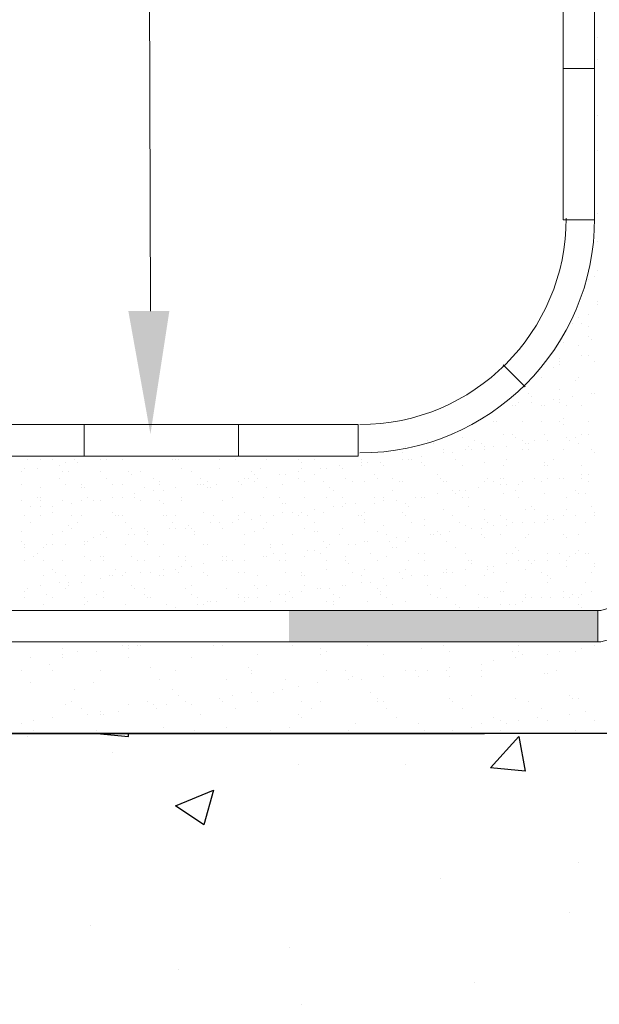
# Model space of a CAD drawing. Header units: metres. Extents: x -18 to 342, y 4 to 63.
# Tile 132 of 173: x 295.6 to 297.37, y 12.67 to 15.68. Entities that reach past the tile are written whole.
import ezdxf

# ---------------------------------------------------------------- set-up
doc = ezdxf.new("R2010")
doc.units = ezdxf.units.M
doc.header["$MEASUREMENT"] = 0
for name, color, linetype in [('PDF_hatch', 7, 'Continuous'), ('PDF_hatch-borshi', 7, 'Continuous'), ('PDF_Isogam', 7, 'Continuous'), ('PDF_kaff', 7, 'Continuous'), ('PDF_textt', 7, 'Continuous')]:
    doc.layers.add(name, color=color, linetype=linetype)

msp = doc.modelspace()

# ---------------------------------------------------------------- linework, layer by layer
at = {"layer": 'PDF_hatch', "lineweight": 25}
for points in [[(295.624, 13.4901), (295.624, 13.4901)], [(295.8359, 13.4997), (295.8359, 13.4997)], [(295.8359, 13.4997), (295.9322, 13.4901), (295.9322, 13.4997)], [(295.8841, 13.4419), (295.8841, 13.4419)], [(296.4523, 13.4034), (296.4523, 13.4034)], [(296.7798, 13.4034), (296.7798, 13.4034)], [(297.3095, 13.1049), (297.3095, 13.1049)], [(296.8857, 13.0567), (296.8857, 13.0567)], [(297.2806, 12.9508), (297.2806, 12.9508)], [(295.8167, 12.9122), (295.8167, 12.9122)], [(296.4234, 12.8448), (296.4234, 12.8448)], [(296.0863, 12.7774), (296.0863, 12.7774)], [(296.9917, 12.7389), (296.9917, 12.7389)], [(296.462, 12.6714), (296.462, 12.6714)]]:
    msp.add_lwpolyline(points, dxfattribs=at)
for points in [[(297.1265, 13.4901), (297.1458, 13.3842), (297.0398, 13.3938)], [(296.1923, 13.3264), (296.1634, 13.2204), (296.0767, 13.2782)]]:
    msp.add_lwpolyline(points, close=True, dxfattribs=at)
at = {"layer": 'PDF_hatch-borshi', "lineweight": 18}
for points in [[(297.3673, 15.6282), (297.3673, 15.6282)], [(297.3673, 15.5608), (297.3673, 15.5608)], [(297.3673, 15.3874), (297.3673, 15.3874)], [(297.3673, 15.2815), (297.3673, 15.2815)], [(297.3577, 15.0889), (297.3577, 15.0889)], [(297.3673, 15.0889), (297.3673, 15.0889)], [(297.3673, 15.0022), (297.3673, 15.0022)], [(297.3673, 14.9155), (297.3673, 14.9155)], [(297.3384, 14.8866), (297.3384, 14.8866)], [(297.3577, 14.8963), (297.3577, 14.8963)], [(297.3673, 14.8192), (297.3673, 14.8192)], [(297.3673, 14.8096), (297.3673, 14.8096)], [(297.3384, 14.7807), (297.3384, 14.7807)], [(297.2902, 14.7518), (297.2902, 14.7518)], [(297.3095, 14.7711), (297.3095, 14.7711)], [(297.3191, 14.7518), (297.3191, 14.7518)], [(297.3384, 14.7422), (297.3384, 14.7422)], [(297.2614, 14.694), (297.2614, 14.694)], [(297.3384, 14.7133), (297.3384, 14.7133)], [(297.348, 14.7036), (297.348, 14.7036)], [(297.3095, 14.6844), (297.3095, 14.6844)], [(297.2517, 14.6458), (297.2517, 14.6458)], [(297.2517, 14.6362), (297.2517, 14.6362)], [(297.3191, 14.6555), (297.3191, 14.6555)], [(297.3384, 14.6555), (297.3384, 14.6555)], [(297.3577, 14.6362), (297.3577, 14.6362)], [(297.2325, 14.617), (297.2325, 14.617)], [(297.2517, 14.6266), (297.2517, 14.6266)], [(297.1939, 14.5881), (297.1939, 14.5881)], [(297.2999, 14.5784), (297.2999, 14.5784)], [(297.2999, 14.5784), (297.2999, 14.5784)], [(297.3095, 14.5881), (297.3095, 14.5881)], [(297.1554, 14.5399), (297.1554, 14.5399)], [(297.2517, 14.5495), (297.2517, 14.5495)], [(297.348, 14.5399), (297.348, 14.5399)], [(297.3577, 14.5399), (297.3577, 14.5399)], [(297.1265, 14.511), (297.1265, 14.511)], [(297.165, 14.5303), (297.165, 14.5303)], [(297.165, 14.511), (297.165, 14.511)], [(297.2325, 14.5206), (297.2325, 14.5206)], [(297.2517, 14.5206), (297.2517, 14.5206)], [(297.2517, 14.511), (297.2517, 14.511)], [(297.2902, 14.5303), (297.2902, 14.5303)], [(297.1073, 14.5014), (297.1073, 14.5014)], [(297.1169, 14.5014), (297.1169, 14.5014)], [(297.1939, 14.5014), (297.1939, 14.5014)], [(297.2036, 14.5014), (297.2036, 14.5014)], [(297.271, 14.5014), (297.271, 14.5014)], [(297.3191, 14.5014), (297.3191, 14.5014)], [(297.0495, 14.4532), (297.0495, 14.4532)], [(297.0591, 14.4532), (297.0591, 14.4532)], [(297.1361, 14.4532), (297.1361, 14.4532)], [(297.1939, 14.4532), (297.1939, 14.4532)], [(297.2517, 14.4532), (297.2517, 14.4532)], [(297.2614, 14.4629), (297.2614, 14.4629)], [(297.3384, 14.4532), (297.3384, 14.4532)], [(297.2614, 14.4436), (297.2614, 14.4436)], [(296.8472, 14.3954), (296.8472, 14.3954)], [(296.9243, 14.4147), (296.9243, 14.4147)], [(296.9532, 14.4051), (296.9532, 14.4051)], [(296.9917, 14.3954), (296.9917, 14.3954)], [(297.0784, 14.4147), (297.0784, 14.4147)], [(297.1073, 14.4147), (297.1073, 14.4147)], [(297.1169, 14.4051), (297.1169, 14.4051)], [(297.1361, 14.3954), (297.1361, 14.3954)], [(297.1747, 14.3954), (297.1747, 14.3954)], [(297.2036, 14.4147), (297.2036, 14.4147)], [(297.2132, 14.3954), (297.2132, 14.3954)], [(297.271, 14.4051), (297.271, 14.4051)], [(297.2806, 14.3954), (297.2806, 14.3954)], [(297.2999, 14.4051), (297.2999, 14.4051)], [(297.2999, 14.4051), (297.2999, 14.4051)], [(297.3191, 14.4147), (297.3191, 14.4147)], [(297.3384, 14.4147), (297.3384, 14.4147)], [(296.7702, 14.3569), (296.7702, 14.3569)], [(296.7798, 14.3762), (296.7798, 14.3762)], [(296.8665, 14.3858), (296.8665, 14.3858)], [(296.8954, 14.3665), (296.8954, 14.3665)], [(296.8954, 14.3569), (296.8954, 14.3569)], [(296.9243, 14.3569), (296.9243, 14.3569)], [(296.9628, 14.3665), (296.9628, 14.3665)], [(296.9724, 14.3762), (296.9724, 14.3762)], [(296.982, 14.3665), (296.982, 14.3665)], [(297.0109, 14.3858), (297.0109, 14.3858)], [(297.0206, 14.3762), (297.0206, 14.3762)], [(297.0206, 14.3665), (297.0206, 14.3665)], [(297.0495, 14.3762), (297.0495, 14.3762)], [(297.088, 14.3762), (297.088, 14.3762)], [(297.1361, 14.3665), (297.1361, 14.3665)], [(297.1458, 14.3858), (297.1458, 14.3858)], [(297.1554, 14.3858), (297.1554, 14.3858)], [(297.1554, 14.3665), (297.1554, 14.3665)], [(297.2614, 14.3665), (297.2614, 14.3665)], [(297.3095, 14.3858), (297.3095, 14.3858)], [(297.348, 14.3665), (297.348, 14.3665)], [(297.3577, 14.3569), (297.3577, 14.3569)], [(295.624, 14.3376), (295.624, 14.3376)], [(295.6626, 14.3376), (295.6626, 14.3376)], [(295.7011, 14.3376), (295.7011, 14.3376)], [(295.7396, 14.328), (295.7396, 14.328)], [(295.7685, 14.3376), (295.7685, 14.3376)], [(295.7781, 14.328), (295.7781, 14.328)], [(295.8456, 14.3376), (295.8456, 14.3376)], [(295.8648, 14.3376), (295.8648, 14.3376)], [(295.8841, 14.3473), (295.8841, 14.3473)], [(295.913, 14.3376), (295.913, 14.3376)], [(296.0671, 14.3376), (296.0671, 14.3376)], [(296.0767, 14.3376), (296.0767, 14.3376)], [(296.0863, 14.3376), (296.0863, 14.3376)], [(296.2116, 14.3376), (296.2116, 14.3376)], [(296.2597, 14.3376), (296.2597, 14.3376)], [(296.356, 14.3376), (296.356, 14.3376)], [(296.4523, 14.3376), (296.4523, 14.3376)], [(296.462, 14.328), (296.462, 14.328)], [(296.5005, 14.3376), (296.5005, 14.3376)], [(296.645, 14.3376), (296.645, 14.3376)], [(296.645, 14.328), (296.645, 14.328)], [(296.6642, 14.328), (296.6642, 14.328)], [(296.7027, 14.328), (296.7027, 14.328)], [(296.7702, 14.3376), (296.7702, 14.3376)], [(296.7894, 14.3376), (296.7894, 14.3376)], [(296.7991, 14.3376), (296.7991, 14.3376)], [(296.8279, 14.3473), (296.8279, 14.3473)], [(296.8279, 14.328), (296.8279, 14.328)], [(296.9339, 14.3376), (296.9339, 14.3376)], [(297.0206, 14.328), (297.0206, 14.328)], [(297.088, 14.3376), (297.088, 14.3376)], [(297.2036, 14.328), (297.2036, 14.328)], [(297.2325, 14.3376), (297.2325, 14.3376)], [(295.6048, 14.2991), (295.6048, 14.2991)], [(295.6144, 14.3088), (295.6144, 14.3088)], [(295.6529, 14.3088), (295.6529, 14.3088)], [(295.7204, 14.3184), (295.7204, 14.3184)], [(295.73, 14.2991), (295.73, 14.2991)], [(295.7493, 14.2991), (295.7493, 14.2991)], [(295.8456, 14.2991), (295.8456, 14.2991)], [(295.9322, 14.2991), (295.9322, 14.2991)], [(295.9708, 14.2991), (295.9708, 14.2991)], [(296.096, 14.3088), (296.096, 14.3088)], [(296.1249, 14.2991), (296.1249, 14.2991)], [(296.2116, 14.3088), (296.2116, 14.3088)], [(296.3079, 14.2991), (296.3079, 14.2991)], [(296.3368, 14.3088), (296.3368, 14.3088)], [(296.4523, 14.2991), (296.4523, 14.2991)], [(296.462, 14.3088), (296.462, 14.3088)], [(296.5198, 14.3088), (296.5198, 14.3088)], [(296.539, 14.3088), (296.539, 14.3088)], [(296.5775, 14.3184), (296.5775, 14.3184)], [(296.5872, 14.3088), (296.5872, 14.3088)], [(296.645, 14.3184), (296.645, 14.3184)], [(296.7124, 14.3184), (296.7124, 14.3184)], [(296.8376, 14.3184), (296.8376, 14.3184)], [(296.8376, 14.3184), (296.8376, 14.3184)], [(296.9532, 14.3184), (296.9532, 14.3184)], [(297.0784, 14.3184), (297.0784, 14.3184)], [(297.2036, 14.3184), (297.2036, 14.3184)], [(297.2132, 14.3184), (297.2132, 14.3184)], [(297.3191, 14.3184), (297.3191, 14.3184)], [(295.7204, 14.2799), (295.7204, 14.2799)], [(295.8648, 14.2799), (295.8648, 14.2799)], [(295.9419, 14.2895), (295.9419, 14.2895)], [(296.0093, 14.2799), (296.0093, 14.2799)], [(296.0286, 14.2702), (296.0286, 14.2702)], [(296.1538, 14.2799), (296.1538, 14.2799)], [(296.173, 14.2702), (296.173, 14.2702)], [(296.2693, 14.2702), (296.2693, 14.2702)], [(296.2886, 14.2799), (296.2886, 14.2799)], [(296.2982, 14.2799), (296.2982, 14.2799)], [(296.3175, 14.2895), (296.3175, 14.2895)], [(296.3175, 14.2702), (296.3175, 14.2702)], [(296.3271, 14.2799), (296.3271, 14.2799)], [(296.3945, 14.2895), (296.3945, 14.2895)], [(296.4138, 14.2895), (296.4138, 14.2895)], [(296.4523, 14.2799), (296.4523, 14.2799)], [(296.4716, 14.2702), (296.4716, 14.2702)], [(296.5005, 14.2895), (296.5005, 14.2895)], [(296.5294, 14.2702), (296.5294, 14.2702)], [(296.5968, 14.2799), (296.5968, 14.2799)], [(296.6161, 14.2702), (296.6161, 14.2702)], [(296.6546, 14.2702), (296.6546, 14.2702)], [(296.6835, 14.2895), (296.6835, 14.2895)], [(296.6931, 14.2799), (296.6931, 14.2799)], [(296.7413, 14.2799), (296.7413, 14.2799)], [(296.7605, 14.2702), (296.7605, 14.2702)], [(296.7702, 14.2702), (296.7702, 14.2702)], [(296.8761, 14.2895), (296.8761, 14.2895)], [(296.8857, 14.2799), (296.8857, 14.2799)], [(296.8954, 14.2702), (296.8954, 14.2702)], [(296.905, 14.2702), (296.905, 14.2702)], [(297.0206, 14.2702), (297.0206, 14.2702)], [(297.0302, 14.2799), (297.0302, 14.2799)], [(297.0495, 14.2702), (297.0495, 14.2702)], [(297.0687, 14.2799), (297.0687, 14.2799)], [(297.0784, 14.2799), (297.0784, 14.2799)], [(297.1361, 14.2702), (297.1361, 14.2702)], [(297.1747, 14.2799), (297.1747, 14.2799)], [(297.1939, 14.2702), (297.1939, 14.2702)], [(297.1939, 14.2702), (297.1939, 14.2702)], [(297.2132, 14.2799), (297.2132, 14.2799)], [(297.2517, 14.2799), (297.2517, 14.2799)], [(297.2517, 14.2799), (297.2517, 14.2799)], [(297.2614, 14.2799), (297.2614, 14.2799)], [(297.3191, 14.2895), (297.3191, 14.2895)], [(297.3191, 14.2799), (297.3191, 14.2799)], [(297.3384, 14.2895), (297.3384, 14.2895)], [(297.3384, 14.2702), (297.3384, 14.2702)], [(295.6048, 14.2606), (295.6048, 14.2606)], [(295.6626, 14.251), (295.6626, 14.251)], [(295.7396, 14.2606), (295.7396, 14.2606)], [(295.7878, 14.2606), (295.7878, 14.2606)], [(295.7878, 14.251), (295.7878, 14.251)], [(295.7974, 14.251), (295.7974, 14.251)], [(295.8841, 14.2606), (295.8841, 14.2606)], [(295.913, 14.2606), (295.913, 14.2606)], [(295.9804, 14.251), (295.9804, 14.251)], [(296.0093, 14.2413), (296.0093, 14.2413)], [(296.0286, 14.2606), (296.0286, 14.2606)], [(296.0382, 14.2413), (296.0382, 14.2413)], [(296.0767, 14.251), (296.0767, 14.251)], [(296.1441, 14.2606), (296.1441, 14.2606)], [(296.1538, 14.2606), (296.1538, 14.2606)], [(296.1634, 14.2606), (296.1634, 14.2606)], [(296.173, 14.251), (296.173, 14.251)], [(296.1827, 14.251), (296.1827, 14.251)], [(296.2019, 14.2606), (296.2019, 14.2606)], [(296.279, 14.2606), (296.279, 14.2606)], [(296.356, 14.251), (296.356, 14.251)], [(296.4042, 14.2606), (296.4042, 14.2606)], [(296.5486, 14.251), (296.5486, 14.251)], [(296.5583, 14.2413), (296.5583, 14.2413)], [(296.7413, 14.2413), (296.7413, 14.2413)], [(296.9243, 14.2413), (296.9243, 14.2413)], [(296.9435, 14.2413), (296.9435, 14.2413)], [(296.9628, 14.2413), (296.9628, 14.2413)], [(297.0013, 14.251), (297.0013, 14.251)], [(297.0687, 14.2606), (297.0687, 14.2606)], [(297.088, 14.2606), (297.088, 14.2606)], [(297.1169, 14.2413), (297.1169, 14.2413)], [(297.1265, 14.2606), (297.1265, 14.2606)], [(297.2999, 14.2413), (297.2999, 14.2413)], [(295.6048, 14.2124), (295.6048, 14.2124)], [(295.6529, 14.2221), (295.6529, 14.2221)], [(295.6626, 14.2221), (295.6626, 14.2221)], [(295.6626, 14.2124), (295.6626, 14.2124)], [(295.73, 14.2124), (295.73, 14.2124)], [(295.7878, 14.2124), (295.7878, 14.2124)], [(295.807, 14.2221), (295.807, 14.2221)], [(295.8263, 14.2124), (295.8263, 14.2124)], [(295.8456, 14.2124), (295.8456, 14.2124)], [(295.8456, 14.2124), (295.8456, 14.2124)], [(295.8841, 14.2221), (295.8841, 14.2221)], [(295.913, 14.2221), (295.913, 14.2221)], [(295.9515, 14.2317), (295.9515, 14.2317)], [(295.9515, 14.2221), (295.9515, 14.2221)], [(295.9708, 14.2124), (295.9708, 14.2124)], [(296.0286, 14.2124), (296.0286, 14.2124)], [(296.096, 14.2221), (296.096, 14.2221)], [(296.096, 14.2124), (296.096, 14.2124)], [(296.2212, 14.2124), (296.2212, 14.2124)], [(296.2212, 14.2124), (296.2212, 14.2124)], [(296.2501, 14.2221), (296.2501, 14.2221)], [(296.3464, 14.2221), (296.3464, 14.2221)], [(296.3945, 14.2221), (296.3945, 14.2221)], [(296.4716, 14.2221), (296.4716, 14.2221)], [(296.539, 14.2221), (296.539, 14.2221)], [(296.5872, 14.2221), (296.5872, 14.2221)], [(296.6835, 14.2221), (296.6835, 14.2221)], [(296.7124, 14.2221), (296.7124, 14.2221)], [(296.7124, 14.2124), (296.7124, 14.2124)], [(296.7509, 14.2124), (296.7509, 14.2124)], [(296.8087, 14.2221), (296.8087, 14.2221)], [(296.8279, 14.2221), (296.8279, 14.2221)], [(296.8376, 14.2221), (296.8376, 14.2221)], [(296.8376, 14.2221), (296.8376, 14.2221)], [(296.8761, 14.2317), (296.8761, 14.2317)], [(296.9339, 14.2317), (296.9339, 14.2317)], [(296.9532, 14.2221), (296.9532, 14.2221)], [(296.9724, 14.2221), (296.9724, 14.2221)], [(297.0784, 14.2317), (297.0784, 14.2317)], [(297.1265, 14.2221), (297.1265, 14.2221)], [(297.2036, 14.2317), (297.2036, 14.2317)], [(297.271, 14.2221), (297.271, 14.2221)], [(297.3095, 14.2317), (297.3095, 14.2317)], [(297.3288, 14.2317), (297.3288, 14.2317)], [(295.6337, 14.1932), (295.6337, 14.1932)], [(295.6626, 14.1932), (295.6626, 14.1932)], [(295.7011, 14.1932), (295.7011, 14.1932)], [(295.7589, 14.2028), (295.7589, 14.2028)], [(296.0382, 14.2028), (296.0382, 14.2028)], [(296.4042, 14.2028), (296.4042, 14.2028)], [(296.4138, 14.2028), (296.4138, 14.2028)], [(296.5005, 14.1835), (296.5005, 14.1835)], [(296.5583, 14.1932), (296.5583, 14.1932)], [(296.5872, 14.1932), (296.5872, 14.1932)], [(296.5968, 14.2028), (296.5968, 14.2028)], [(296.6257, 14.2028), (296.6257, 14.2028)], [(296.6835, 14.2028), (296.6835, 14.2028)], [(296.7798, 14.2028), (296.7798, 14.2028)], [(296.7894, 14.1932), (296.7894, 14.1932)], [(296.8954, 14.1835), (296.8954, 14.1835)], [(296.9724, 14.1932), (296.9724, 14.1932)], [(297.0206, 14.1835), (297.0206, 14.1835)], [(297.1458, 14.1835), (297.1458, 14.1835)], [(297.165, 14.1932), (297.165, 14.1932)], [(297.1747, 14.1835), (297.1747, 14.1835)], [(297.271, 14.1835), (297.271, 14.1835)], [(297.348, 14.1932), (297.348, 14.1932)], [(295.6144, 14.1643), (295.6144, 14.1643)], [(295.6626, 14.1643), (295.6626, 14.1643)], [(295.7011, 14.1739), (295.7011, 14.1739)], [(295.7589, 14.1643), (295.7589, 14.1643)], [(295.7878, 14.1643), (295.7878, 14.1643)], [(295.8841, 14.1739), (295.8841, 14.1739)], [(295.8937, 14.1643), (295.8937, 14.1643)], [(295.9034, 14.1643), (295.9034, 14.1643)], [(295.913, 14.1643), (295.913, 14.1643)], [(296.0382, 14.1643), (296.0382, 14.1643)], [(296.0478, 14.1643), (296.0478, 14.1643)], [(296.0767, 14.1643), (296.0767, 14.1643)], [(296.1634, 14.1739), (296.1634, 14.1739)], [(296.1923, 14.1643), (296.1923, 14.1643)], [(296.2693, 14.1643), (296.2693, 14.1643)], [(296.2693, 14.1547), (296.2693, 14.1547)], [(296.2886, 14.1739), (296.2886, 14.1739)], [(296.3079, 14.1547), (296.3079, 14.1547)], [(296.3368, 14.1643), (296.3368, 14.1643)], [(296.3368, 14.1643), (296.3368, 14.1643)], [(296.3753, 14.1643), (296.3753, 14.1643)], [(296.4042, 14.1739), (296.4042, 14.1739)], [(296.4331, 14.1739), (296.4331, 14.1739)], [(296.4523, 14.1643), (296.4523, 14.1643)], [(296.462, 14.1739), (296.462, 14.1739)], [(296.4812, 14.1643), (296.4812, 14.1643)], [(296.5294, 14.1739), (296.5294, 14.1739)], [(296.6353, 14.1643), (296.6353, 14.1643)], [(296.645, 14.1643), (296.645, 14.1643)], [(296.6546, 14.1739), (296.6546, 14.1739)], [(296.6546, 14.1547), (296.6546, 14.1547)], [(296.7702, 14.1739), (296.7702, 14.1739)], [(296.7798, 14.1643), (296.7798, 14.1643)], [(296.8376, 14.1547), (296.8376, 14.1547)], [(296.9243, 14.1643), (296.9243, 14.1643)], [(297.0206, 14.1547), (297.0206, 14.1547)], [(297.0687, 14.1643), (297.0687, 14.1643)], [(297.088, 14.1547), (297.088, 14.1547)], [(297.2132, 14.1643), (297.2132, 14.1643)], [(297.2132, 14.1547), (297.2132, 14.1547)], [(297.2325, 14.1547), (297.2325, 14.1547)], [(297.2325, 14.1547), (297.2325, 14.1547)], [(297.2614, 14.1643), (297.2614, 14.1643)], [(297.2999, 14.1643), (297.2999, 14.1643)], [(297.3577, 14.1739), (297.3577, 14.1739)], [(297.3577, 14.1643), (297.3577, 14.1643)], [(295.6048, 14.1161), (295.6048, 14.1161)], [(295.6337, 14.145), (295.6337, 14.145)], [(295.73, 14.1161), (295.73, 14.1161)], [(295.7493, 14.1354), (295.7493, 14.1354)], [(295.7589, 14.1258), (295.7589, 14.1258)], [(295.7781, 14.145), (295.7781, 14.145)], [(295.8552, 14.1161), (295.8552, 14.1161)], [(295.9226, 14.145), (295.9226, 14.145)], [(295.9419, 14.1258), (295.9419, 14.1258)], [(295.9804, 14.1258), (295.9804, 14.1258)], [(295.99, 14.1161), (295.99, 14.1161)], [(296.0575, 14.1258), (296.0575, 14.1258)], [(296.0671, 14.145), (296.0671, 14.145)], [(296.0767, 14.1258), (296.0767, 14.1258)], [(296.1056, 14.1258), (296.1056, 14.1258)], [(296.1152, 14.1354), (296.1152, 14.1354)], [(296.1249, 14.1258), (296.1249, 14.1258)], [(296.1345, 14.1161), (296.1345, 14.1161)], [(296.1827, 14.145), (296.1827, 14.145)], [(296.2116, 14.145), (296.2116, 14.145)], [(296.2116, 14.145), (296.2116, 14.145)], [(296.2212, 14.1258), (296.2212, 14.1258)], [(296.2501, 14.145), (296.2501, 14.145)], [(296.3175, 14.1161), (296.3175, 14.1161)], [(296.3464, 14.1258), (296.3464, 14.1258)], [(296.356, 14.145), (296.356, 14.145)], [(296.4716, 14.1258), (296.4716, 14.1258)], [(296.5005, 14.145), (296.5005, 14.145)], [(296.5005, 14.1161), (296.5005, 14.1161)], [(296.5101, 14.1161), (296.5101, 14.1161)], [(296.5872, 14.1258), (296.5872, 14.1258)], [(296.6546, 14.145), (296.6546, 14.145)], [(296.6931, 14.1161), (296.6931, 14.1161)], [(296.7124, 14.1354), (296.7124, 14.1354)], [(296.7991, 14.145), (296.7991, 14.145)], [(296.8376, 14.1354), (296.8376, 14.1354)], [(296.8761, 14.1161), (296.8761, 14.1161)], [(296.9146, 14.1161), (296.9146, 14.1161)], [(296.9435, 14.145), (296.9435, 14.145)], [(296.9628, 14.1354), (296.9628, 14.1354)], [(296.982, 14.1258), (296.982, 14.1258)], [(297.0109, 14.1258), (297.0109, 14.1258)], [(297.0302, 14.145), (297.0302, 14.145)], [(297.0495, 14.1354), (297.0495, 14.1354)], [(297.088, 14.1354), (297.088, 14.1354)], [(297.1073, 14.145), (297.1073, 14.145)], [(297.1361, 14.145), (297.1361, 14.145)], [(297.1747, 14.145), (297.1747, 14.145)], [(297.2036, 14.145), (297.2036, 14.145)], [(297.3288, 14.145), (297.3288, 14.145)], [(295.6048, 14.0872), (295.6048, 14.0872)], [(295.7011, 14.1065), (295.7011, 14.1065)], [(295.7974, 14.0872), (295.7974, 14.0872)], [(295.807, 14.0872), (295.807, 14.0872)], [(295.8263, 14.0969), (295.8263, 14.0969)], [(295.8456, 14.1065), (295.8456, 14.1065)], [(295.8648, 14.0969), (295.8648, 14.0969)], [(295.9322, 14.1065), (295.9322, 14.1065)], [(295.9515, 14.1065), (295.9515, 14.1065)], [(295.9804, 14.0872), (295.9804, 14.0872)], [(295.99, 14.1065), (295.99, 14.1065)], [(296.1345, 14.1065), (296.1345, 14.1065)], [(296.2886, 14.1065), (296.2886, 14.1065)], [(296.4331, 14.1065), (296.4331, 14.1065)], [(296.5294, 14.0872), (296.5294, 14.0872)], [(296.5775, 14.1065), (296.5775, 14.1065)], [(296.6546, 14.0872), (296.6546, 14.0872)], [(296.6642, 14.0872), (296.6642, 14.0872)], [(296.722, 14.1065), (296.722, 14.1065)], [(296.7316, 14.0872), (296.7316, 14.0872)], [(296.7509, 14.0969), (296.7509, 14.0969)], [(296.7798, 14.0872), (296.7798, 14.0872)], [(296.7894, 14.0969), (296.7894, 14.0969)], [(296.8568, 14.1065), (296.8568, 14.1065)], [(296.8665, 14.1065), (296.8665, 14.1065)], [(296.8857, 14.1065), (296.8857, 14.1065)], [(296.8857, 14.1065), (296.8857, 14.1065)], [(296.905, 14.0872), (296.905, 14.0872)], [(297.0109, 14.1065), (297.0109, 14.1065)], [(297.0206, 14.0969), (297.0206, 14.0969)], [(297.0687, 14.1065), (297.0687, 14.1065)], [(297.1458, 14.0969), (297.1458, 14.0969)], [(297.1554, 14.1065), (297.1554, 14.1065)], [(297.2614, 14.1065), (297.2614, 14.1065)], [(297.271, 14.0969), (297.271, 14.0969)], [(297.271, 14.0969), (297.271, 14.0969)], [(297.3095, 14.1065), (297.3095, 14.1065)], [(295.6144, 14.0776), (295.6144, 14.0776)], [(295.6144, 14.068), (295.6144, 14.068)], [(295.6722, 14.068), (295.6722, 14.068)], [(295.6818, 14.0776), (295.6818, 14.0776)], [(295.7011, 14.0776), (295.7011, 14.0776)], [(295.7396, 14.0776), (295.7396, 14.0776)], [(295.7974, 14.0776), (295.7974, 14.0776)], [(295.9226, 14.0776), (295.9226, 14.0776)], [(295.99, 14.0776), (295.99, 14.0776)], [(296.0382, 14.0776), (296.0382, 14.0776)], [(296.1634, 14.0776), (296.1634, 14.0776)], [(296.173, 14.0776), (296.173, 14.0776)], [(296.2886, 14.0776), (296.2886, 14.0776)], [(296.3657, 14.0776), (296.3657, 14.0776)], [(296.3657, 14.068), (296.3657, 14.068)], [(296.4042, 14.0776), (296.4042, 14.0776)], [(296.4812, 14.0583), (296.4812, 14.0583)], [(296.5005, 14.0583), (296.5005, 14.0583)], [(296.539, 14.068), (296.539, 14.068)], [(296.5486, 14.0776), (296.5486, 14.0776)], [(296.6064, 14.0776), (296.6064, 14.0776)], [(296.6257, 14.0776), (296.6257, 14.0776)], [(296.7413, 14.068), (296.7413, 14.068)], [(296.7509, 14.068), (296.7509, 14.068)], [(296.9339, 14.068), (296.9339, 14.068)], [(297.1169, 14.068), (297.1169, 14.068)], [(297.1265, 14.0583), (297.1265, 14.0583)], [(297.3095, 14.0583), (297.3095, 14.0583)], [(295.6144, 14.0294), (295.6144, 14.0294)], [(295.6433, 14.0391), (295.6433, 14.0391)], [(295.6529, 14.0487), (295.6529, 14.0487)], [(295.6722, 14.0294), (295.6722, 14.0294)], [(295.73, 14.0294), (295.73, 14.0294)], [(295.7974, 14.0391), (295.7974, 14.0391)], [(295.8167, 14.0294), (295.8167, 14.0294)], [(295.8456, 14.0391), (295.8456, 14.0391)], [(295.8552, 14.0391), (295.8552, 14.0391)], [(295.8552, 14.0294), (295.8552, 14.0294)], [(295.9419, 14.0391), (295.9419, 14.0391)], [(295.9611, 14.0294), (295.9611, 14.0294)], [(295.9804, 14.0294), (295.9804, 14.0294)], [(296.0286, 14.0391), (296.0286, 14.0391)], [(296.0863, 14.0391), (296.0863, 14.0391)], [(296.1056, 14.0391), (296.1056, 14.0391)], [(296.1056, 14.0294), (296.1056, 14.0294)], [(296.2212, 14.0391), (296.2212, 14.0391)], [(296.2212, 14.0294), (296.2212, 14.0294)], [(296.2308, 14.0391), (296.2308, 14.0391)], [(296.2308, 14.0294), (296.2308, 14.0294)], [(296.2308, 14.0294), (296.2308, 14.0294)], [(296.2501, 14.0294), (296.2501, 14.0294)], [(296.2501, 14.0294), (296.2501, 14.0294)], [(296.2886, 14.0294), (296.2886, 14.0294)], [(296.3464, 14.0391), (296.3464, 14.0391)], [(296.356, 14.0391), (296.356, 14.0391)], [(296.3753, 14.0487), (296.3753, 14.0487)], [(296.3753, 14.0487), (296.3753, 14.0487)], [(296.3945, 14.0294), (296.3945, 14.0294)], [(296.4138, 14.0487), (296.4138, 14.0487)], [(296.4138, 14.0294), (296.4138, 14.0294)], [(296.4716, 14.0391), (296.4716, 14.0391)], [(296.5198, 14.0487), (296.5198, 14.0487)], [(296.539, 14.0294), (296.539, 14.0294)], [(296.5968, 14.0391), (296.5968, 14.0391)], [(296.5968, 14.0294), (296.5968, 14.0294)], [(296.6738, 14.0487), (296.6738, 14.0487)], [(296.6931, 14.0294), (296.6931, 14.0294)], [(296.722, 14.0391), (296.722, 14.0391)], [(296.7894, 14.0294), (296.7894, 14.0294)], [(296.8183, 14.0487), (296.8183, 14.0487)], [(296.8376, 14.0487), (296.8376, 14.0487)], [(296.8376, 14.0294), (296.8376, 14.0294)], [(296.9628, 14.0487), (296.9628, 14.0487)], [(296.9628, 14.0487), (296.9628, 14.0487)], [(296.9724, 14.0294), (296.9724, 14.0294)], [(296.982, 14.0294), (296.982, 14.0294)], [(297.088, 14.0487), (297.088, 14.0487)], [(297.1073, 14.0487), (297.1073, 14.0487)], [(297.1265, 14.0294), (297.1265, 14.0294)], [(297.1554, 14.0294), (297.1554, 14.0294)], [(297.1747, 14.0294), (297.1747, 14.0294)], [(297.2132, 14.0487), (297.2132, 14.0487)], [(297.2132, 14.0294), (297.2132, 14.0294)], [(297.2517, 14.0487), (297.2517, 14.0487)], [(297.271, 14.0294), (297.271, 14.0294)], [(297.2806, 14.0391), (297.2806, 14.0391)], [(297.2999, 14.0487), (297.2999, 14.0487)], [(297.3288, 14.0487), (297.3288, 14.0487)], [(297.3384, 14.0487), (297.3384, 14.0487)], [(295.7011, 14.0006), (295.7011, 14.0006)], [(295.8937, 14.0006), (295.8937, 14.0006)], [(296.0382, 14.0006), (296.0382, 14.0006)], [(296.0767, 14.0006), (296.0767, 14.0006)], [(296.096, 14.0102), (296.096, 14.0102)], [(296.1249, 14.0102), (296.1249, 14.0102)], [(296.1634, 14.0198), (296.1634, 14.0198)], [(296.539, 14.0006), (296.539, 14.0006)], [(296.6064, 14.0198), (296.6064, 14.0198)], [(296.6546, 14.0006), (296.6546, 14.0006)], [(296.7798, 14.0006), (296.7798, 14.0006)], [(296.905, 14.0006), (296.905, 14.0006)], [(296.9628, 14.0006), (296.9628, 14.0006)], [(296.982, 14.0198), (296.982, 14.0198)], [(297.0302, 14.0102), (297.0302, 14.0102)], [(297.0302, 14.0006), (297.0302, 14.0006)], [(297.0495, 14.0102), (297.0495, 14.0102)], [(297.088, 14.0198), (297.088, 14.0198)], [(297.1458, 14.0006), (297.1458, 14.0006)], [(297.165, 14.0198), (297.165, 14.0198)], [(297.271, 14.0102), (297.271, 14.0102)], [(297.3577, 14.0198), (297.3577, 14.0198)], [(297.3577, 14.0102), (297.3577, 14.0102)], [(295.6722, 13.9813), (295.6722, 13.9813)], [(295.7107, 13.9909), (295.7107, 13.9909)], [(295.7396, 13.9813), (295.7396, 13.9813)], [(295.7974, 13.9813), (295.7974, 13.9813)], [(295.8456, 13.9717), (295.8456, 13.9717)], [(295.8745, 13.9813), (295.8745, 13.9813)], [(295.8841, 13.9813), (295.8841, 13.9813)], [(295.913, 13.9813), (295.913, 13.9813)], [(295.9226, 13.9909), (295.9226, 13.9909)], [(295.9708, 13.9909), (295.9708, 13.9909)], [(295.9997, 13.9909), (295.9997, 13.9909)], [(296.0286, 13.9813), (296.0286, 13.9813)], [(296.0382, 13.9813), (296.0382, 13.9813)], [(296.0863, 13.9909), (296.0863, 13.9909)], [(296.1634, 13.9909), (296.1634, 13.9909)], [(296.173, 13.9813), (296.173, 13.9813)], [(296.2693, 13.9909), (296.2693, 13.9909)], [(296.2886, 13.9909), (296.2886, 13.9909)], [(296.3271, 13.9813), (296.3271, 13.9813)], [(296.4138, 13.9909), (296.4138, 13.9909)], [(296.462, 13.9909), (296.462, 13.9909)], [(296.462, 13.9813), (296.462, 13.9813)], [(296.4716, 13.9813), (296.4716, 13.9813)], [(296.6161, 13.9909), (296.6161, 13.9909)], [(296.645, 13.9813), (296.645, 13.9813)], [(296.7124, 13.9717), (296.7124, 13.9717)], [(296.7605, 13.9909), (296.7605, 13.9909)], [(296.7702, 13.9717), (296.7702, 13.9717)], [(296.7991, 13.9813), (296.7991, 13.9813)], [(296.8376, 13.9813), (296.8376, 13.9813)], [(296.8376, 13.9813), (296.8376, 13.9813)], [(296.8472, 13.9813), (296.8472, 13.9813)], [(296.8954, 13.9909), (296.8954, 13.9909)], [(296.905, 13.9909), (296.905, 13.9909)], [(296.9243, 13.9909), (296.9243, 13.9909)], [(297.0206, 13.9813), (297.0206, 13.9813)], [(297.0495, 13.9909), (297.0495, 13.9909)], [(297.1939, 13.9909), (297.1939, 13.9909)], [(297.2132, 13.9813), (297.2132, 13.9813)], [(297.2228, 13.9717), (297.2228, 13.9717)], [(297.348, 13.9909), (297.348, 13.9909)], [(295.624, 13.9428), (295.624, 13.9428)], [(295.6626, 13.9524), (295.6626, 13.9524)], [(295.7204, 13.962), (295.7204, 13.962)], [(295.7396, 13.9428), (295.7396, 13.9428)], [(295.7493, 13.962), (295.7493, 13.962)], [(295.7493, 13.9524), (295.7493, 13.9524)], [(295.7878, 13.962), (295.7878, 13.962)], [(295.9419, 13.9524), (295.9419, 13.9524)], [(295.9515, 13.9428), (295.9515, 13.9428)], [(295.9804, 13.9428), (295.9804, 13.9428)], [(296.1056, 13.9428), (296.1056, 13.9428)], [(296.1249, 13.9524), (296.1249, 13.9524)], [(296.2308, 13.9428), (296.2308, 13.9428)], [(296.3175, 13.9524), (296.3175, 13.9524)], [(296.3271, 13.9428), (296.3271, 13.9428)], [(296.356, 13.9524), (296.356, 13.9524)], [(296.4716, 13.9524), (296.4716, 13.9524)], [(296.5101, 13.9428), (296.5101, 13.9428)], [(296.5198, 13.9428), (296.5198, 13.9428)], [(296.5486, 13.9428), (296.5486, 13.9428)], [(296.5872, 13.9524), (296.5872, 13.9524)], [(296.5968, 13.9524), (296.5968, 13.9524)], [(296.645, 13.962), (296.645, 13.962)], [(296.6738, 13.962), (296.6738, 13.962)], [(296.6931, 13.9428), (296.6931, 13.9428)], [(296.722, 13.9524), (296.722, 13.9524)], [(296.8472, 13.9524), (296.8472, 13.9524)], [(296.8857, 13.9428), (296.8857, 13.9428)], [(296.9628, 13.9524), (296.9628, 13.9524)], [(297.088, 13.962), (297.088, 13.962)], [(297.2132, 13.962), (297.2132, 13.962)], [(297.3288, 13.962), (297.3288, 13.962)], [(295.6144, 13.9331), (295.6144, 13.9331)], [(295.6144, 13.9139), (295.6144, 13.9139)], [(295.6818, 13.9235), (295.6818, 13.9235)], [(295.7011, 13.9139), (295.7011, 13.9139)], [(295.7974, 13.9139), (295.7974, 13.9139)], [(295.8359, 13.9235), (295.8359, 13.9235)], [(295.8552, 13.9331), (295.8552, 13.9331)], [(295.8552, 13.9139), (295.8552, 13.9139)], [(295.9804, 13.9235), (295.9804, 13.9235)], [(295.99, 13.9139), (295.99, 13.9139)], [(295.9997, 13.9139), (295.9997, 13.9139)], [(296.1249, 13.9235), (296.1249, 13.9235)], [(296.1441, 13.9139), (296.1441, 13.9139)], [(296.2693, 13.9235), (296.2693, 13.9235)], [(296.2693, 13.9139), (296.2693, 13.9139)], [(296.2886, 13.9139), (296.2886, 13.9139)], [(296.2982, 13.9139), (296.2982, 13.9139)], [(296.3271, 13.9139), (296.3271, 13.9139)], [(296.3945, 13.9235), (296.3945, 13.9235)], [(296.4138, 13.9235), (296.4138, 13.9235)], [(296.4234, 13.9331), (296.4234, 13.9331)], [(296.4331, 13.9139), (296.4331, 13.9139)], [(296.462, 13.9331), (296.462, 13.9331)], [(296.5583, 13.9235), (296.5583, 13.9235)], [(296.5775, 13.9139), (296.5775, 13.9139)], [(296.7027, 13.9331), (296.7027, 13.9331)], [(296.7027, 13.9235), (296.7027, 13.9235)], [(296.722, 13.9139), (296.722, 13.9139)], [(296.8568, 13.9235), (296.8568, 13.9235)], [(296.8761, 13.9139), (296.8761, 13.9139)], [(296.905, 13.9139), (296.905, 13.9139)], [(297.0013, 13.9235), (297.0013, 13.9235)], [(297.0206, 13.9139), (297.0206, 13.9139)], [(297.0302, 13.9139), (297.0302, 13.9139)], [(297.0687, 13.9331), (297.0687, 13.9331)], [(297.0784, 13.9331), (297.0784, 13.9331)], [(297.1458, 13.9235), (297.1458, 13.9235)], [(297.1458, 13.9139), (297.1458, 13.9139)], [(297.165, 13.9139), (297.165, 13.9139)], [(297.1939, 13.9139), (297.1939, 13.9139)], [(297.2228, 13.9139), (297.2228, 13.9139)], [(297.2614, 13.9331), (297.2614, 13.9331)], [(297.2614, 13.9139), (297.2614, 13.9139)], [(297.2806, 13.9139), (297.2806, 13.9139)], [(297.2902, 13.9235), (297.2902, 13.9235)], [(297.3095, 13.9139), (297.3095, 13.9139)], [(297.3191, 13.9235), (297.3191, 13.9235)], [(297.348, 13.9331), (297.348, 13.9331)], [(295.6722, 13.8946), (295.6722, 13.8946)], [(295.7974, 13.8946), (295.7974, 13.8946)], [(295.807, 13.9042), (295.807, 13.9042)], [(295.9226, 13.8946), (295.9226, 13.8946)], [(296.0382, 13.8753), (296.0382, 13.8753)], [(296.0478, 13.8946), (296.0478, 13.8946)], [(296.0767, 13.885), (296.0767, 13.885)], [(296.1441, 13.8946), (296.1441, 13.8946)], [(296.1634, 13.8946), (296.1634, 13.8946)], [(296.173, 13.9042), (296.173, 13.9042)], [(296.173, 13.9042), (296.173, 13.9042)], [(296.1827, 13.9042), (296.1827, 13.9042)], [(296.2019, 13.9042), (296.2019, 13.9042)], [(296.2886, 13.9042), (296.2886, 13.9042)], [(296.3657, 13.9042), (296.3657, 13.9042)], [(296.4138, 13.9042), (296.4138, 13.9042)], [(296.539, 13.9042), (296.539, 13.9042)], [(296.5583, 13.9042), (296.5583, 13.9042)], [(296.5583, 13.8946), (296.5583, 13.8946)], [(296.6642, 13.9042), (296.6642, 13.9042)], [(296.7413, 13.8946), (296.7413, 13.8946)], [(296.7798, 13.9042), (296.7798, 13.9042)], [(296.9339, 13.8946), (296.9339, 13.8946)], [(296.9435, 13.885), (296.9435, 13.885)], [(296.9628, 13.8753), (296.9628, 13.8753)], [(297.0013, 13.885), (297.0013, 13.885)], [(297.0687, 13.8946), (297.0687, 13.8946)], [(297.0976, 13.8946), (297.0976, 13.8946)], [(297.1169, 13.8946), (297.1169, 13.8946)], [(297.1361, 13.9042), (297.1361, 13.9042)], [(297.3095, 13.8946), (297.3095, 13.8946)], [(297.3191, 13.885), (297.3191, 13.885)], [(295.6144, 13.779), (295.6144, 13.779)], [(295.73, 13.7598), (295.73, 13.7598)], [(295.913, 13.7694), (295.913, 13.7694)], [(295.9322, 13.7694), (295.9322, 13.7694)], [(295.9322, 13.7598), (295.9322, 13.7598)], [(295.9611, 13.7694), (295.9611, 13.7694)], [(295.9708, 13.7694), (295.9708, 13.7694)], [(296.0382, 13.779), (296.0382, 13.779)], [(296.1923, 13.7694), (296.1923, 13.7694)], [(296.2212, 13.7694), (296.2212, 13.7694)], [(296.4331, 13.7694), (296.4331, 13.7694)], [(296.5198, 13.7598), (296.5198, 13.7598)], [(296.6642, 13.7694), (296.6642, 13.7694)], [(296.8279, 13.7598), (296.8279, 13.7598)], [(296.8954, 13.7694), (296.8954, 13.7694)], [(297.1265, 13.7694), (297.1265, 13.7694)], [(297.3191, 13.7598), (297.3191, 13.7598)], [(297.3577, 13.7694), (297.3577, 13.7694)], [(295.6337, 13.7309), (295.6337, 13.7309)], [(295.73, 13.7405), (295.73, 13.7405)], [(295.73, 13.7309), (295.73, 13.7309)], [(295.7781, 13.7501), (295.7781, 13.7501)], [(295.8359, 13.7501), (295.8359, 13.7501)], [(295.9322, 13.7309), (295.9322, 13.7309)], [(296.1249, 13.7309), (296.1249, 13.7309)], [(296.3271, 13.7405), (296.3271, 13.7405)], [(296.5198, 13.7405), (296.5198, 13.7405)], [(296.539, 13.7501), (296.539, 13.7501)], [(296.7124, 13.7405), (296.7124, 13.7405)], [(296.9146, 13.7501), (296.9146, 13.7501)], [(297.1073, 13.7501), (297.1073, 13.7501)], [(297.1169, 13.7309), (297.1169, 13.7309)], [(297.1265, 13.7501), (297.1265, 13.7501)], [(297.1361, 13.7405), (297.1361, 13.7405)], [(297.2132, 13.7405), (297.2132, 13.7405)], [(297.2517, 13.7501), (297.2517, 13.7501)], [(297.2999, 13.7501), (297.2999, 13.7501)], [(295.6915, 13.7116), (295.6915, 13.7116)], [(295.9997, 13.702), (295.9997, 13.702)], [(296.2982, 13.702), (296.2982, 13.702)], [(296.9146, 13.702), (296.9146, 13.702)], [(297.0109, 13.7116), (297.0109, 13.7116)], [(297.0495, 13.7212), (297.0495, 13.7212)], [(295.6048, 13.6924), (295.6048, 13.6924)], [(295.7011, 13.6924), (295.7011, 13.6924)], [(295.8456, 13.6924), (295.8456, 13.6924)], [(296.0767, 13.6924), (296.0767, 13.6924)], [(296.3079, 13.6924), (296.3079, 13.6924)], [(296.3079, 13.6827), (296.3079, 13.6827)], [(296.539, 13.6924), (296.539, 13.6924)], [(296.5968, 13.6924), (296.5968, 13.6924)], [(296.6161, 13.6731), (296.6161, 13.6731)], [(296.7124, 13.6731), (296.7124, 13.6731)], [(296.7798, 13.6924), (296.7798, 13.6924)], [(296.8087, 13.6924), (296.8087, 13.6924)], [(296.8183, 13.6731), (296.8183, 13.6731)], [(296.8472, 13.6924), (296.8472, 13.6924)], [(296.905, 13.6924), (296.905, 13.6924)], [(296.9146, 13.6731), (296.9146, 13.6731)], [(297.0109, 13.6924), (297.0109, 13.6924)], [(297.0109, 13.6731), (297.0109, 13.6731)], [(297.2036, 13.6827), (297.2036, 13.6827)], [(297.2132, 13.6827), (297.2132, 13.6827)], [(297.2421, 13.6924), (297.2421, 13.6924)], [(295.6337, 13.6538), (295.6337, 13.6538)], [(295.7685, 13.6346), (295.7685, 13.6346)], [(295.8263, 13.6538), (295.8263, 13.6538)], [(296.0286, 13.6635), (296.0286, 13.6635)], [(296.0671, 13.6346), (296.0671, 13.6346)], [(296.2308, 13.6635), (296.2308, 13.6635)], [(296.4042, 13.6346), (296.4042, 13.6346)], [(296.4138, 13.6635), (296.4138, 13.6635)], [(296.4523, 13.6442), (296.4523, 13.6442)], [(296.5101, 13.6538), (296.5101, 13.6538)], [(296.6064, 13.6635), (296.6064, 13.6635)], [(296.645, 13.6635), (296.645, 13.6635)], [(296.0863, 13.6153), (296.0863, 13.6153)], [(296.2116, 13.6057), (296.2116, 13.6057)], [(296.2501, 13.6153), (296.2501, 13.6153)], [(296.3079, 13.6249), (296.3079, 13.6249)], [(296.3753, 13.6249), (296.3753, 13.6249)], [(296.6738, 13.6249), (296.6738, 13.6249)], [(296.6931, 13.6057), (296.6931, 13.6057)], [(296.9146, 13.6057), (296.9146, 13.6057)], [(296.982, 13.6153), (296.982, 13.6153)], [(297.1169, 13.6057), (297.1169, 13.6057)], [(297.2806, 13.6153), (297.2806, 13.6153)], [(297.2902, 13.6057), (297.2902, 13.6057)], [(297.3095, 13.6057), (297.3095, 13.6057)], [(295.7396, 13.5864), (295.7396, 13.5864)], [(295.7589, 13.596), (295.7589, 13.596)], [(295.7878, 13.5768), (295.7878, 13.5768)], [(295.9322, 13.5864), (295.9322, 13.5864)], [(295.99, 13.596), (295.99, 13.596)], [(296.0093, 13.5864), (296.0093, 13.5864)], [(296.0189, 13.5768), (296.0189, 13.5768)], [(296.0478, 13.5864), (296.0478, 13.5864)], [(296.1056, 13.596), (296.1056, 13.596)], [(296.1249, 13.5864), (296.1249, 13.5864)], [(296.2212, 13.596), (296.2212, 13.596)], [(296.2597, 13.5768), (296.2597, 13.5768)], [(296.3271, 13.596), (296.3271, 13.596)], [(296.462, 13.596), (296.462, 13.596)], [(296.4909, 13.5768), (296.4909, 13.5768)], [(296.5198, 13.596), (296.5198, 13.596)], [(296.6931, 13.596), (296.6931, 13.596)], [(296.7124, 13.596), (296.7124, 13.596)], [(296.722, 13.5768), (296.722, 13.5768)], [(296.9243, 13.596), (296.9243, 13.596)], [(296.9532, 13.5768), (296.9532, 13.5768)], [(297.1554, 13.596), (297.1554, 13.596)], [(297.1939, 13.5768), (297.1939, 13.5768)], [(295.7011, 13.5479), (295.7011, 13.5479)], [(295.807, 13.5575), (295.807, 13.5575)], [(295.8456, 13.5672), (295.8456, 13.5672)], [(295.8456, 13.5575), (295.8456, 13.5575)], [(295.8552, 13.5575), (295.8552, 13.5575)], [(295.9034, 13.5672), (295.9034, 13.5672)], [(296.1538, 13.5575), (296.1538, 13.5575)], [(296.4523, 13.5575), (296.4523, 13.5575)], [(296.462, 13.5479), (296.462, 13.5479)], [(296.7509, 13.5479), (296.7509, 13.5479)], [(297.0495, 13.5479), (297.0495, 13.5479)], [(297.1843, 13.5479), (297.1843, 13.5479)], [(297.2806, 13.5575), (297.2806, 13.5575)], [(297.3288, 13.5672), (297.3288, 13.5672)], [(295.6048, 13.5286), (295.6048, 13.5286)], [(295.6433, 13.5383), (295.6433, 13.5383)], [(296.0382, 13.519), (296.0382, 13.519)], [(296.2308, 13.519), (296.2308, 13.519)], [(296.4234, 13.519), (296.4234, 13.519)], [(296.6257, 13.5286), (296.6257, 13.5286)], [(296.8183, 13.5286), (296.8183, 13.5286)], [(296.982, 13.519), (296.982, 13.519)], [(297.0109, 13.5286), (297.0109, 13.5286)], [(297.0687, 13.5383), (297.0687, 13.5383)], [(297.088, 13.5286), (297.088, 13.5286)], [(297.1265, 13.5383), (297.1265, 13.5383)], [(297.2132, 13.5383), (297.2132, 13.5383)], [(297.3577, 13.5383), (297.3577, 13.5383)], [(295.6433, 13.5094), (295.6433, 13.5094)], [(295.6722, 13.4997), (295.6722, 13.4997)], [(295.8359, 13.5094), (295.8359, 13.5094)], [(295.9034, 13.4997), (295.9034, 13.4997)], [(296.1345, 13.5094), (296.1345, 13.5094)], [(296.3657, 13.5094), (296.3657, 13.5094)], [(296.6064, 13.5094), (296.6064, 13.5094)], [(296.8376, 13.5094), (296.8376, 13.5094)], [(296.8857, 13.4997), (296.8857, 13.4997)], [(296.9243, 13.5094), (296.9243, 13.5094)], [(297.0687, 13.5094), (297.0687, 13.5094)], [(297.2999, 13.5094), (297.2999, 13.5094)]]:
    msp.add_lwpolyline(points, dxfattribs=at)
at = {"layer": 'PDF_Isogam', "lineweight": 13}
for points in [[(284.3748, 13.8753), (297.3769, 13.8753), (297.4443, 13.8946), (297.5118, 13.9331), (297.6755, 14.1065), (297.7237, 14.1643), (297.7333, 14.2317), (297.7333, 15.5319), (297.8296, 15.5319), (297.8296, 14.2317), (297.8103, 14.1258), (297.7429, 14.0391), (297.5696, 13.8657), (297.4829, 13.8079), (297.3769, 13.779), (284.3748, 13.779)], [(297.3673, 13.8753), (297.3673, 13.779)]]:
    msp.add_lwpolyline(points, dxfattribs=at)
at = {"layer": 'PDF_Isogam', "transparency": 33554559}
for points in [[(296.4234, 13.779), (297.3673, 13.779), (296.4234, 13.8753)], [(297.3673, 13.779), (296.4234, 13.8753), (297.3673, 13.8753)]]:
    msp.add_solid(points, dxfattribs=at)
at = {"layer": 'PDF_kaff', "lineweight": 20}
for points in [[(297.3577, 33.3689), (297.3577, 15.0696), (297.2614, 15.0696), (297.2614, 33.3689), (297.2614, 42.5282)], [(297.3577, 15.5319), (297.2614, 15.5319)], [(297.0784, 14.6266), (297.1458, 14.5592)], [(284.3748, 14.4436), (296.6353, 14.4436), (296.6353, 14.3473), (284.3748, 14.3473)], [(295.7974, 14.4436), (295.7974, 14.3473)], [(296.2693, 14.4436), (296.2693, 14.3473)]]:
    msp.add_lwpolyline(points, dxfattribs=at)
at = {"layer": 'PDF_kaff', "lineweight": 30}
msp.add_lwpolyline([(297.7237, 13.4997), (284.3748, 13.4997), (297.0206, 13.4997)], dxfattribs=at)
at = {"layer": 'PDF_kaff', "lineweight": 20}
for radius in [0.6308, 0.7175]:
    msp.add_arc((296.6401, 15.0744), radius, 270, 360, dxfattribs=at)
at = {"layer": 'PDF_textt', "lineweight": 20}
msp.add_lwpolyline([(295.9997, 14.7903), (295.9804, 21.0699), (292.4746, 21.0699)], dxfattribs=at)
at = {"layer": 'PDF_textt', "transparency": 33554559}
msp.add_solid([(296.0575, 14.7903), (295.9997, 14.4147), (295.9322, 14.7903)], dxfattribs=at)

doc.saveas('drawing.dxf')
